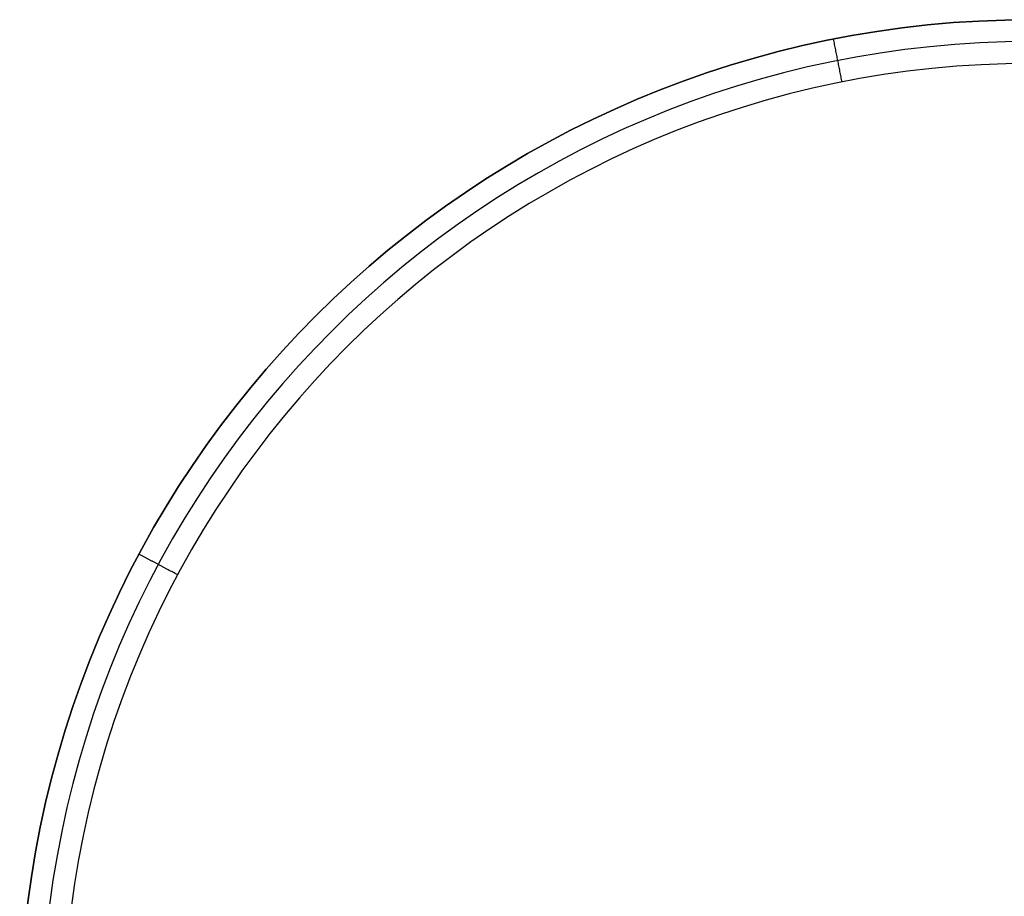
# Model space of a CAD drawing. Header units: millimetres. Extents: x -280 to 335, y -299 to 301.
# Tile 6 of 11: x -265 to 28, y 41 to 301. Entities that reach past the tile are written whole.
import ezdxf

# ---------------------------------------------------------------- set-up
doc = ezdxf.new("R2010")
doc.units = ezdxf.units.MM
doc.header["$MEASUREMENT"] = 0
doc.layers.add('Sorund table top', color=7, linetype='Continuous', true_color=0x6d9c84)

msp = doc.modelspace()

# ---------------------------------------------------------------- linework, layer by layer
at = {"layer": 'Sorund table top'}
msp.add_circle((35.45, 0.62, 422.73), 300, dxfattribs=at)
for centre, radius, start in [((35.45, 0.62, 428.73), 300, 0), ((35.45, 0.62, 428.73), 300, 0), ((35.45, 0.62, 422.73), 300, 0), ((35.45, 0.62, 422.73), 300, 0), ((35.45, 0.62, 422.73), 300, 0), ((35.45, 0.62, 428.73), 300, 0), ((35.45, 0.62, 428.73), 300, 0), ((35.45, 0.62, 422.73), 300, 0), ((35.45, 0.62, 425.73), 300, 0), ((35.45, 0.62, 435.23), 293.5, 0), ((35.45, 0.62, 441.73), 287, 0), ((35.45, 0.62, 441.73), 287, 0), ((35.45, 0.62, 441.73), 287, 360), ((35.45, 0.62, 441.73), 287, 0)]:
    msp.add_arc(centre, radius, start, 180, dxfattribs=at)
for points in [[(-20.54, 282.11, 441.73), (-21.81, 288.48, 435.23), (-23.07, 294.86, 428.73)], [(-23.07, 294.86, 428.73), (-23.07, 294.86, 425.73), (-23.07, 294.86, 422.73)], [(-217.66, 135.91, 441.73), (-223.39, 138.97, 435.23), (-229.12, 142.04, 428.73)], [(-229.12, 142.04, 428.73), (-229.12, 142.04, 425.73), (-229.12, 142.04, 422.73)]]:
    msp.add_open_spline(points, degree=2, dxfattribs=at)

doc.saveas('drawing.dxf')
